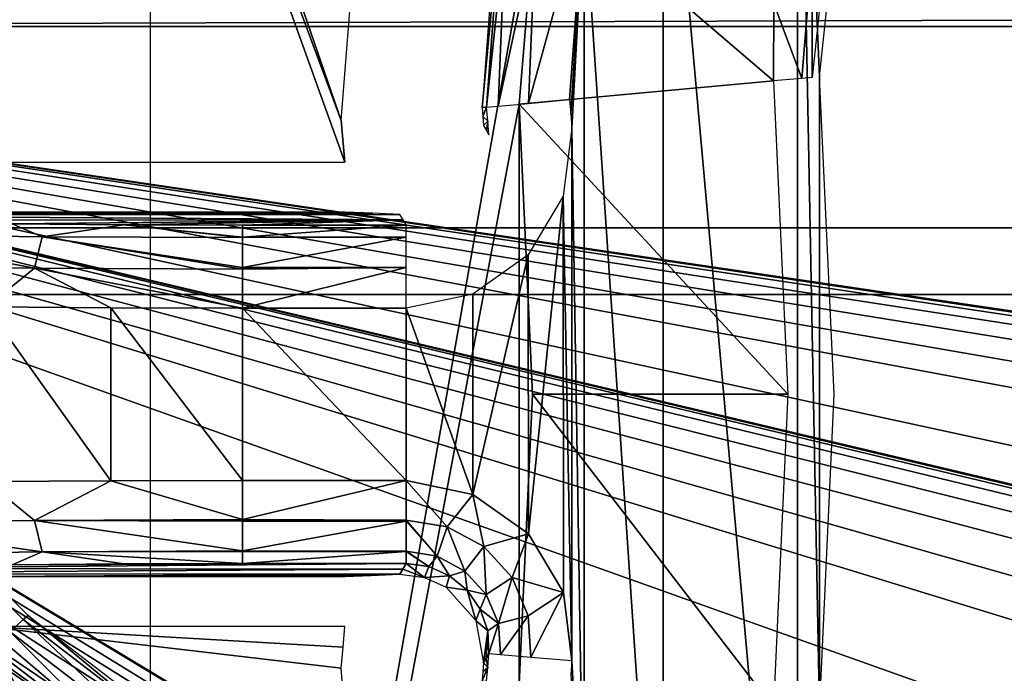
# Model space of a CAD drawing. Header units: millimetres. Extents: x -75 to 75, y -5 to 37.
# Tile 124 of 184: x 16.01 to 21.92, y 8.32 to 12.25. Entities that reach past the tile are written whole.
import ezdxf

# ---------------------------------------------------------------- set-up
doc = ezdxf.new("R2010")
doc.units = ezdxf.units.MM
doc.header["$LTSCALE"] = 81.481481
for name, color, linetype in [('137', 7, 'CONTINUOUS'), ('14', 7, 'CONTINUOUS'), ('147', 7, 'CONTINUOUS'), ('159', 7, 'CONTINUOUS'), ('16', 7, 'CONTINUOUS'), ('200', 7, 'CONTINUOUS'), ('299', 7, 'CONTINUOUS'), ('300', 7, 'CONTINUOUS'), ('317', 7, 'CONTINUOUS'), ('368', 7, 'CONTINUOUS'), ('369', 7, 'CONTINUOUS'), ('386', 7, 'CONTINUOUS'), ('403', 7, 'CONTINUOUS'), ('404', 7, 'CONTINUOUS'), ('409', 7, 'CONTINUOUS'), ('412', 7, 'CONTINUOUS'), ('413', 7, 'CONTINUOUS'), ('530', 7, 'CONTINUOUS'), ('531', 7, 'CONTINUOUS'), ('532', 7, 'CONTINUOUS'), ('535', 7, 'CONTINUOUS'), ('545', 7, 'CONTINUOUS'), ('546', 7, 'CONTINUOUS'), ('547', 7, 'CONTINUOUS'), ('550', 7, 'CONTINUOUS'), ('551', 7, 'CONTINUOUS'), ('552', 7, 'CONTINUOUS'), ('595', 7, 'CONTINUOUS'), ('596', 7, 'CONTINUOUS'), ('597', 7, 'CONTINUOUS'), ('6', 7, 'CONTINUOUS'), ('600', 7, 'CONTINUOUS'), ('601', 7, 'CONTINUOUS'), ('602', 7, 'CONTINUOUS'), ('8', 7, 'CONTINUOUS')]:
    doc.layers.add(name, color=color, linetype=linetype)

msp = doc.modelspace()

# ---------------------------------------------------------------- linework, layer by layer
at = {"layer": '137', "color": 251, "linetype": 'Continuous', "true_color": 0x464b4f}
for points in [[(16.0584, 8.6716, 93.9083), (13.4016, 11.3284, 94.0011), (16.0584, 8.6716, 94.8917), (16.0584, 8.6716, 93.9083)], [(16.0584, 8.6716, 94.8917), (13.4016, 11.3284, 94.0011), (13.4016, 11.3284, 94.7989), (16.0584, 8.6716, 94.8917)]]:
    msp.add_3dface(points, dxfattribs=at)
at = {"layer": '14', "color": 251, "linetype": 'Continuous', "true_color": 0x565d62}
for points in [[(-58.6077, 7.0323, 96.607), (-58.9411, 32.5, 96.9404), (58.9411, 32.5, 96.9404), (-58.6077, 7.0323, 96.607)], [(-58.5539, 7.0314, 96.607), (-58.6077, 7.0323, 96.607), (58.9411, 32.5, 96.9404), (-58.5539, 7.0314, 96.607)], [(-58.5, 7.0311, 96.607), (-58.5539, 7.0314, 96.607), (58.9411, 32.5, 96.9404), (-58.5, 7.0311, 96.607)], [(58.5, 7.0311, 96.607), (-58.5, 7.0311, 96.607), (58.9411, 32.5, 96.9404), (58.5, 7.0311, 96.607)]]:
    msp.add_3dface(points, dxfattribs=at)
at = {"layer": '147', "color": 251, "linetype": 'Continuous', "true_color": 0x464b4f}
msp.add_3dface([(15.8463, 8.4699, 93.6085), (16.7367, 7.7866, 93.5846), (10.3562, 2.7895, 93.4101), (15.8463, 8.4699, 93.6085)], dxfattribs=at)
at = {"layer": '159', "color": 251, "linetype": 'Continuous', "true_color": 0x464b4f}
for points in [[(10.3562, 12.2105, 95.0609), (10.3562, 7.3605, 95.2303), (16.747, 7.7807, 95.2156), (10.3562, 12.2105, 95.0609)], [(10.5731, 12.2105, 95.0609), (10.3562, 12.2105, 95.0609), (16.747, 7.7807, 95.2156), (10.5731, 12.2105, 95.0609)], [(15.8463, 8.4699, 95.1915), (10.5731, 12.2105, 95.0609), (16.747, 7.7807, 95.2156), (15.8463, 8.4699, 95.1915)]]:
    msp.add_3dface(points, dxfattribs=at)
at = {"layer": '16', "color": 251, "linetype": 'Continuous', "true_color": 0x565d62}
for points in [[(58.6077, 7.0323, -96.607), (58.9411, 32.5, -96.9404), (-58.9411, 32.5, -96.9404), (58.6077, 7.0323, -96.607)], [(58.5539, 7.0314, -96.607), (58.6077, 7.0323, -96.607), (-58.9411, 32.5, -96.9404), (58.5539, 7.0314, -96.607)], [(58.5, 7.0311, -96.607), (58.5539, 7.0314, -96.607), (-58.9411, 32.5, -96.9404), (58.5, 7.0311, -96.607)], [(-58.5, 7.0311, -96.607), (58.5, 7.0311, -96.607), (-58.9411, 32.5, -96.9404), (-58.5, 7.0311, -96.607)]]:
    msp.add_3dface(points, dxfattribs=at)
at = {"layer": '200', "color": 251, "linetype": 'Continuous', "true_color": 0x464b4f}
for points in [[(53.8924, 4.6662, -93.4756), (54.104, 5.1245, -93.4916), (10.3562, 12.2105, -93.7391), (53.8924, 4.6662, -93.4756)], [(53.8033, 4.0893, -93.4555), (53.8924, 4.6662, -93.4756), (10.3562, 12.2105, -93.7391), (53.8033, 4.0893, -93.4555)], [(53.7806, 2.7895, -93.4101), (53.8033, 4.0893, -93.4555), (10.3562, 12.2105, -93.7391), (53.7806, 2.7895, -93.4101)], [(37.104, 5.1245, -93.4916), (37.3735, 5.4232, -93.5021), (10.3562, 12.2105, -93.7391), (37.104, 5.1245, -93.4916)], [(37.3735, 5.4232, -93.5021), (37.6527, 5.5791, -93.5075), (10.3562, 12.2105, -93.7391), (37.3735, 5.4232, -93.5021)], [(37.6527, 5.5791, -93.5075), (37.9162, 5.6242, -93.5091), (10.3562, 12.2105, -93.7391), (37.6527, 5.5791, -93.5075)], [(37.9162, 5.6242, -93.5091), (38.0838, 5.6242, -93.5091), (10.3562, 12.2105, -93.7391), (37.9162, 5.6242, -93.5091)], [(38.0838, 5.6242, -93.5091), (38.3557, 5.5761, -93.5074), (10.3562, 12.2105, -93.7391), (38.0838, 5.6242, -93.5091)], [(38.3557, 5.5761, -93.5074), (53.7806, 2.7895, -93.4101), (10.3562, 12.2105, -93.7391), (38.3557, 5.5761, -93.5074)], [(20.3735, 5.4232, -93.5021), (20.6527, 5.5791, -93.5075), (10.3562, 12.2105, -93.7391), (20.3735, 5.4232, -93.5021)], [(20.104, 5.1245, -93.4916), (20.3735, 5.4232, -93.5021), (10.3562, 12.2105, -93.7391), (20.104, 5.1245, -93.4916)], [(20.6527, 5.5791, -93.5075), (20.9162, 5.6242, -93.5091), (10.3562, 12.2105, -93.7391), (20.6527, 5.5791, -93.5075)], [(20.9162, 5.6242, -93.5091), (21.0838, 5.6242, -93.5091), (10.3562, 12.2105, -93.7391), (20.9162, 5.6242, -93.5091)], [(21.0838, 5.6242, -93.5091), (21.3557, 5.5761, -93.5074), (10.3562, 12.2105, -93.7391), (21.0838, 5.6242, -93.5091)], [(21.3557, 5.5761, -93.5074), (21.6319, 5.4188, -93.5019), (10.3562, 12.2105, -93.7391), (21.3557, 5.5761, -93.5074)], [(21.6319, 5.4188, -93.5019), (36.7806, 2.7895, -93.4101), (10.3562, 12.2105, -93.7391), (21.6319, 5.4188, -93.5019)], [(36.7806, 2.7895, -93.4101), (36.8033, 4.0893, -93.4555), (10.3562, 12.2105, -93.7391), (36.7806, 2.7895, -93.4101)], [(36.8033, 4.0893, -93.4555), (36.8924, 4.6662, -93.4756), (10.3562, 12.2105, -93.7391), (36.8033, 4.0893, -93.4555)], [(36.8924, 4.6662, -93.4756), (37.104, 5.1245, -93.4916), (10.3562, 12.2105, -93.7391), (36.8924, 4.6662, -93.4756)], [(19.8924, 4.6662, -93.4756), (20.104, 5.1245, -93.4916), (10.3562, 12.2105, -93.7391), (19.8924, 4.6662, -93.4756)], [(19.8033, 4.0893, -93.4555), (19.8924, 4.6662, -93.4756), (10.3562, 12.2105, -93.7391), (19.8033, 4.0893, -93.4555)], [(19.7806, 2.7895, -93.4101), (19.8033, 4.0893, -93.4555), (10.3562, 12.2105, -93.7391), (19.7806, 2.7895, -93.4101)], [(10.3562, 7.4943, -93.5744), (19.7806, 2.7895, -93.4101), (10.3562, 12.2105, -93.7391), (10.3562, 7.4943, -93.5744)], [(54.104, 5.1245, -93.4916), (54.3735, 5.4232, -93.5021), (10.3562, 12.2105, -93.7391), (54.104, 5.1245, -93.4916)], [(54.3735, 5.4232, -93.5021), (54.6527, 5.5791, -93.5075), (10.3562, 12.2105, -93.7391), (54.3735, 5.4232, -93.5021)], [(54.6527, 5.5791, -93.5075), (54.9162, 5.6242, -93.5091), (10.3562, 12.2105, -93.7391), (54.6527, 5.5791, -93.5075)], [(10.3562, 12.2105, -93.7391), (55.0838, 5.6242, -93.5091), (55.2537, 12.2105, -93.7391), (10.3562, 12.2105, -93.7391)], [(54.9162, 5.6242, -93.5091), (55.0838, 5.6242, -93.5091), (10.3562, 12.2105, -93.7391), (54.9162, 5.6242, -93.5091)]]:
    msp.add_3dface(points, dxfattribs=at)
at = {"layer": '299', "color": 251, "linetype": 'Continuous', "true_color": 0x464b4f}
for points in [[(16.0283, 8.6466, 93.7605), (16.8105, 7.9128, 93.6277), (15.9509, 8.573, 93.6511), (16.0283, 8.6466, 93.7605)], [(16.0584, 8.6716, 93.9083), (16.8652, 8.0037, 93.7371), (16.0283, 8.6466, 93.7605), (16.0584, 8.6716, 93.9083)], [(16.8652, 8.0037, 93.7371), (16.8105, 7.9128, 93.6277), (16.0283, 8.6466, 93.7605), (16.8652, 8.0037, 93.7371)], [(16.8652, 8.0037, 93.7371), (16.0584, 8.6716, 93.9083), (16.8867, 8.036, 93.8844), (16.8652, 8.0037, 93.7371)], [(16.7367, 7.7866, 93.5846), (15.8463, 8.4699, 93.6085), (15.9509, 8.573, 93.6511), (16.7367, 7.7866, 93.5846)], [(16.8105, 7.9128, 93.6277), (16.7367, 7.7866, 93.5846), (15.9509, 8.573, 93.6511), (16.8105, 7.9128, 93.6277)]]:
    msp.add_3dface(points, dxfattribs=at)
at = {"layer": '300', "color": 251, "linetype": 'Continuous', "true_color": 0x464b4f}
for points in [[(13.4016, 11.3284, 94.0011), (16.0283, 8.6466, 93.7605), (13.3714, 11.3035, 93.8533), (13.4016, 11.3284, 94.0011)], [(16.0283, 8.6466, 93.7605), (15.9509, 8.573, 93.6511), (13.3714, 11.3035, 93.8533), (16.0283, 8.6466, 93.7605)], [(13.4016, 11.3284, 94.0011), (16.0584, 8.6716, 93.9083), (16.0283, 8.6466, 93.7605), (13.4016, 11.3284, 94.0011)]]:
    msp.add_3dface(points, dxfattribs=at)
at = {"layer": '317', "color": 251, "linetype": 'Continuous', "true_color": 0x464b4f}
for points in [[(10.3562, 12.2105, -93.7391), (55.2537, 12.2105, -93.7391), (55.2537, 12.356, -93.7827), (10.3562, 12.2105, -93.7391)], [(10.3562, 12.3559, -93.7826), (10.3562, 12.2105, -93.7391), (55.2537, 12.356, -93.7827), (10.3562, 12.3559, -93.7826)]]:
    msp.add_3dface(points, dxfattribs=at)
at = {"layer": '368', "color": 251, "linetype": 'Continuous', "true_color": 0x464b4f}
for points in [[(19.8732, 14.0594, 165.5), (20.6794, 5.0581, 165.5), (20.6794, 14.9419, 165.5), (19.8732, 14.0594, 165.5)], [(20.8127, 11.9083, 165.5), (20.8985, 12.7231, 165.5), (20.6794, 14.9419, 165.5), (20.8127, 11.9083, 165.5)], [(20.8127, 8.0917, 165.5), (20.8127, 11.9083, 165.5), (20.6794, 14.9419, 165.5), (20.8127, 8.0917, 165.5)], [(20.6794, 5.0581, 165.5), (20.8127, 8.0917, 165.5), (20.6794, 14.9419, 165.5), (20.6794, 5.0581, 165.5)], [(19.3994, 12.9621, 165.5), (19.8732, 5.9406, 165.5), (19.8732, 14.0594, 165.5), (19.3994, 12.9621, 165.5)], [(19.8732, 5.9406, 165.5), (20.6794, 5.0581, 165.5), (19.8732, 14.0594, 165.5), (19.8732, 5.9406, 165.5)], [(19.31, 11.7705, 165.5), (19.3177, 11.6851, 165.5), (19.3994, 12.9621, 165.5), (19.31, 11.7705, 165.5)], [(19.3177, 11.6851, 165.5), (19.325, 11.5996, 165.5), (19.3994, 12.9621, 165.5), (19.3177, 11.6851, 165.5)], [(19.325, 11.5996, 165.5), (19.3994, 7.0379, 165.5), (19.3994, 12.9621, 165.5), (19.325, 11.5996, 165.5)], [(19.3994, 7.0379, 165.5), (19.8732, 5.9406, 165.5), (19.3994, 12.9621, 165.5), (19.3994, 7.0379, 165.5)], [(20.9, 10, 165.5), (20.8127, 11.9083, 165.5), (20.8127, 8.0917, 165.5), (20.9, 10, 165.5)], [(19.2735, 11.1902, 165.5), (19.325, 8.4004, 165.5), (19.325, 11.5996, 165.5), (19.2735, 11.1902, 165.5)], [(19.325, 8.4004, 165.5), (19.3994, 7.0379, 165.5), (19.325, 11.5996, 165.5), (19.325, 8.4004, 165.5)], [(19.0632, 10.8387, 165.5), (19.0637, 9.1608, 165.5), (19.2735, 11.1902, 165.5), (19.0632, 10.8387, 165.5)], [(19.0637, 9.1608, 165.5), (19.2739, 8.8087, 165.5), (19.2735, 11.1902, 165.5), (19.0637, 9.1608, 165.5)], [(19.2739, 8.8087, 165.5), (19.325, 8.4004, 165.5), (19.2735, 11.1902, 165.5), (19.2739, 8.8087, 165.5)], [(18.73, 10.6012, 165.5), (18.7302, 9.3987, 165.5), (19.0632, 10.8387, 165.5), (18.73, 10.6012, 165.5)], [(18.7302, 9.3987, 165.5), (19.0637, 9.1608, 165.5), (19.0632, 10.8387, 165.5), (18.7302, 9.3987, 165.5)], [(18.3289, 10.5172, 165.5), (18.7302, 9.3987, 165.5), (18.73, 10.6012, 165.5), (18.3289, 10.5172, 165.5)], [(17.3458, 10.5172, 165.5), (18.3289, 9.4828, 165.5), (18.3289, 10.5172, 165.5), (17.3458, 10.5172, 165.5)], [(17.3458, 9.4828, 165.5), (18.3289, 9.4828, 165.5), (17.3458, 10.5172, 165.5), (17.3458, 9.4828, 165.5)], [(18.3289, 9.4828, 165.5), (18.7302, 9.3987, 165.5), (18.3289, 10.5172, 165.5), (18.3289, 9.4828, 165.5)], [(19.3177, 8.3149, 165.5), (19.3994, 7.0379, 165.5), (19.325, 8.4004, 165.5), (19.3177, 8.3149, 165.5)]]:
    msp.add_3dface(points, dxfattribs=at)
at = {"layer": '369', "color": 251, "linetype": 'Continuous', "true_color": 0x464b4f}
for points in [[(16.793, 20.0814, 160.5), (19.1206, 13.0969, 160.5), (16.793, -0.0814, 160.5), (16.793, 20.0814, 160.5)], [(19.1206, 13.0969, 160.5), (19.0078, 11.7428, 160.5), (16.793, -0.0814, 160.5), (19.1206, 13.0969, 160.5)], [(19.0078, 11.7428, 160.5), (19.0078, 8.2572, 160.5), (16.793, -0.0814, 160.5), (19.0078, 11.7428, 160.5)], [(19.0875, 10, 160.5), (19.0078, 8.2572, 160.5), (19.0078, 11.7428, 160.5), (19.0875, 10, 160.5)]]:
    msp.add_3dface(points, dxfattribs=at)
at = {"layer": '386', "color": 251, "linetype": 'Continuous', "true_color": 0x464b4f}
for points in [[(17.9398, 11.6449, 162.5), (18.0711, 13.3221, 162.5), (15.5899, 18.4587, 162.5), (17.9398, 11.6449, 162.5)], [(15.8017, 17.3902, 162.5), (17.9398, 11.6449, 162.5), (15.5899, 18.4587, 162.5), (15.8017, 17.3902, 162.5)], [(17.961, 11.3945, 162.5), (17.9398, 11.6449, 162.5), (15.8017, 17.3902, 162.5), (17.961, 11.3945, 162.5)], [(15.8017, 11.3945, 162.5), (17.961, 11.3945, 162.5), (15.8017, 17.3902, 162.5), (15.8017, 11.3945, 162.5)], [(17.9509, 11.5191, 162.5), (17.9398, 11.6449, 162.5), (17.961, 11.3945, 162.5), (17.9509, 11.5191, 162.5)], [(15.8017, 8.6055, 162.5), (15.8017, 2.6098, 162.5), (21.4039, -2.456, 162.5), (15.8017, 8.6055, 162.5)], [(17.961, 8.6055, 162.5), (15.8017, 8.6055, 162.5), (17.9509, 8.4808, 162.5), (17.961, 8.6055, 162.5)], [(17.9509, 8.4808, 162.5), (15.8017, 8.6055, 162.5), (17.9398, 8.3551, 162.5), (17.9509, 8.4808, 162.5)], [(17.9398, 8.3551, 162.5), (15.8017, 8.6055, 162.5), (18.0711, 6.6779, 162.5), (17.9398, 8.3551, 162.5)], [(18.0711, 6.6779, 162.5), (15.8017, 8.6055, 162.5), (21.4039, -2.456, 162.5), (18.0711, 6.6779, 162.5)]]:
    msp.add_3dface(points, dxfattribs=at)
at = {"layer": '403', "color": 251, "linetype": 'Continuous', "true_color": 0x464b4f}
for points in [[(20.6218, 10, 162.3284), (19.0078, 11.7428, 160.5), (20.5356, 11.8829, 162.3284), (20.6218, 10, 162.3284)], [(19.0875, 10, 160.5), (19.0078, 11.7428, 160.5), (20.6218, 10, 162.3284), (19.0875, 10, 160.5)], [(19.0078, 8.2572, 160.5), (19.0875, 10, 160.5), (20.5356, 8.1171, 162.3284), (19.0078, 8.2572, 160.5)], [(20.5356, 8.1171, 162.3284), (19.0875, 10, 160.5), (20.6218, 10, 162.3284), (20.5356, 8.1171, 162.3284)]]:
    msp.add_3dface(points, dxfattribs=at)
at = {"layer": '404', "color": 251, "linetype": 'Continuous', "true_color": 0x464b4f}
for points in [[(19.0078, 11.7428, 160.5), (19.1206, 13.0969, 160.5), (20.5356, 11.8829, 162.3284), (19.0078, 11.7428, 160.5)], [(20.5356, 11.8829, 162.3284), (19.1206, 13.0969, 160.5), (20.5388, 12.3491, 162.3284), (20.5356, 11.8829, 162.3284)]]:
    msp.add_3dface(points, dxfattribs=at)
at = {"layer": '409', "color": 251, "linetype": 'Continuous', "true_color": 0x464b4f}
for points in [[(20.8561, 12.7363, 162.9537), (20.7684, 11.9042, 162.9537), (20.7692, 12.6625, 162.621), (20.8561, 12.7363, 162.9537)], [(20.5388, 12.3491, 162.3284), (20.7692, 12.6625, 162.621), (20.7055, 11.8984, 162.621), (20.5388, 12.3491, 162.3284)], [(20.7692, 12.6625, 162.621), (20.7684, 11.9042, 162.9537), (20.7055, 11.8984, 162.621), (20.7692, 12.6625, 162.621)], [(20.5356, 11.8829, 162.3284), (20.5388, 12.3491, 162.3284), (20.7055, 11.8984, 162.621), (20.5356, 11.8829, 162.3284)]]:
    msp.add_3dface(points, dxfattribs=at)
at = {"layer": '412', "color": 251, "linetype": 'Continuous', "true_color": 0x464b4f}
for points in [[(18.7851, 11.7224, 163.4489), (18.79, 11.6684, 163.4489), (18.8122, 11.7248, 165.0087), (18.7851, 11.7224, 163.4489)], [(18.8122, 11.7248, 165.0087), (18.79, 11.6684, 163.4489), (18.8197, 11.6416, 165.0087), (18.8122, 11.7248, 165.0087)], [(18.79, 11.6684, 163.4489), (18.7947, 11.6144, 163.4489), (18.8197, 11.6416, 165.0087), (18.79, 11.6684, 163.4489)], [(18.7947, 11.6144, 163.4489), (18.8113, 11.5855, 164.2548), (18.8197, 11.6416, 165.0087), (18.7947, 11.6144, 163.4489)], [(18.8113, 11.5855, 164.2548), (18.8267, 11.5584, 165.0087), (18.8197, 11.6416, 165.0087), (18.8113, 11.5855, 164.2548)], [(18.7947, 8.3856, 163.4489), (18.8197, 8.3584, 165.0087), (18.8102, 8.4127, 164.2034), (18.7947, 8.3856, 163.4489)], [(18.8267, 8.4416, 165.0087), (18.8102, 8.4127, 164.2034), (18.8197, 8.3584, 165.0087), (18.8267, 8.4416, 165.0087)], [(18.7851, 8.2776, 163.4489), (18.8197, 8.3584, 165.0087), (18.79, 8.3316, 163.4489), (18.7851, 8.2776, 163.4489)], [(18.7851, 8.2776, 163.4489), (18.8122, 8.2752, 165.0087), (18.8197, 8.3584, 165.0087), (18.7851, 8.2776, 163.4489)], [(18.79, 8.3316, 163.4489), (18.8197, 8.3584, 165.0087), (18.7947, 8.3856, 163.4489), (18.79, 8.3316, 163.4489)]]:
    msp.add_3dface(points, dxfattribs=at)
at = {"layer": '413', "color": 251, "linetype": 'Continuous', "true_color": 0x464b4f}
for points in [[(18.8881, 13.0902, 163.4489), (18.7851, 11.7224, 163.4489), (18.914, 13.0817, 165.0087), (18.8881, 13.0902, 163.4489)], [(18.7851, 11.7224, 163.4489), (18.8122, 11.7248, 165.0087), (18.914, 13.0817, 165.0087), (18.7851, 11.7224, 163.4489)]]:
    msp.add_3dface(points, dxfattribs=at)
at = {"layer": '530', "color": 251, "linetype": 'Continuous', "true_color": 0x464b4f}
for points in [[(14.7389, 8.9541, 164.1854), (13.7564, 8.9208, 163.2315), (18.3095, 8.95, 164.0684), (14.7389, 8.9541, 164.1854)], [(18.3095, 8.95, 164.0684), (13.7564, 8.9208, 163.2315), (18.2913, 8.919, 163.1808), (18.3095, 8.95, 164.0684)], [(15.9627, 8.9755, 164.7996), (14.7389, 8.9541, 164.1854), (18.3289, 8.9831, 165.0174), (15.9627, 8.9755, 164.7996)], [(18.3289, 8.9831, 165.0174), (14.7389, 8.9541, 164.1854), (18.3095, 8.95, 164.0684), (18.3289, 8.9831, 165.0174)], [(16.6338, 8.9812, 164.9608), (15.9627, 8.9755, 164.7996), (18.3289, 8.9831, 165.0174), (16.6338, 8.9812, 164.9608)], [(17.3458, 8.9831, 165.0174), (16.6338, 8.9812, 164.9608), (18.3289, 8.9831, 165.0174), (17.3458, 8.9831, 165.0174)], [(18.2913, 8.919, 163.1808), (13.7564, 8.9208, 163.2315), (15.8017, 8.9053, 162.7895), (18.2913, 8.919, 163.1808)], [(18.1193, 8.9119, 162.977), (18.2913, 8.919, 163.1808), (15.8017, 8.9053, 162.7895), (18.1193, 8.9119, 162.977)], [(17.961, 8.9053, 162.7895), (18.1193, 8.9119, 162.977), (15.8017, 8.9053, 162.7895), (17.961, 8.9053, 162.7895)]]:
    msp.add_3dface(points, dxfattribs=at)
at = {"layer": '531', "color": 251, "linetype": 'Continuous', "true_color": 0x464b4f}
for points in [[(17.961, 11.0947, 162.7895), (15.8017, 11.0947, 162.7895), (13.7565, 11.0792, 163.2316), (17.961, 11.0947, 162.7895)], [(18.1284, 11.0877, 162.9879), (17.961, 11.0947, 162.7895), (13.7565, 11.0792, 163.2316), (18.1284, 11.0877, 162.9879)], [(18.2913, 11.081, 163.1808), (18.1284, 11.0877, 162.9879), (13.7565, 11.0792, 163.2316), (18.2913, 11.081, 163.1808)], [(18.3108, 11.0478, 164.1323), (18.2913, 11.081, 163.1808), (13.7565, 11.0792, 163.2316), (18.3108, 11.0478, 164.1323)], [(14.7391, 11.0459, 164.1855), (18.3108, 11.0478, 164.1323), (13.7565, 11.0792, 163.2316), (14.7391, 11.0459, 164.1855)], [(15.963, 11.0245, 164.7997), (18.3108, 11.0478, 164.1323), (14.7391, 11.0459, 164.1855), (15.963, 11.0245, 164.7997)], [(16.6343, 11.0188, 164.9609), (18.3108, 11.0478, 164.1323), (15.963, 11.0245, 164.7997), (16.6343, 11.0188, 164.9609)], [(17.3458, 11.0169, 165.0174), (18.3108, 11.0478, 164.1323), (16.6343, 11.0188, 164.9609), (17.3458, 11.0169, 165.0174)], [(18.3289, 11.0169, 165.0174), (18.3108, 11.0478, 164.1323), (17.3458, 11.0169, 165.0174), (18.3289, 11.0169, 165.0174)]]:
    msp.add_3dface(points, dxfattribs=at)
at = {"layer": '532', "color": 251, "linetype": 'Continuous', "true_color": 0x464b4f}
for points in [[(18.3095, 8.95, 164.0684), (18.2913, 8.919, 163.1808), (18.4391, 8.8996, 163.2513), (18.3095, 8.95, 164.0684)], [(18.3289, 8.9831, 165.0174), (18.3095, 8.95, 164.0684), (18.4391, 8.8996, 163.2513), (18.3289, 8.9831, 165.0174)], [(18.4647, 8.9644, 165.0196), (18.3289, 8.9831, 165.0174), (18.4391, 8.8996, 163.2513), (18.4647, 8.9644, 165.0196)], [(18.5905, 8.9093, 165.0202), (18.4647, 8.9644, 165.0196), (18.4391, 8.8996, 163.2513), (18.5905, 8.9093, 165.0202)], [(18.5701, 8.8406, 163.3162), (18.5905, 8.9093, 165.0202), (18.4391, 8.8996, 163.2513), (18.5701, 8.8406, 163.3162)], [(18.6963, 8.8222, 165.0193), (18.5905, 8.9093, 165.0202), (18.5701, 8.8406, 163.3162), (18.6963, 8.8222, 165.0193)], [(18.7481, 8.6401, 163.4116), (18.6963, 8.8222, 165.0193), (18.5701, 8.8406, 163.3162), (18.7481, 8.6401, 163.4116)], [(18.7745, 8.7095, 165.017), (18.6963, 8.8222, 165.0193), (18.7481, 8.6401, 163.4116), (18.7745, 8.7095, 165.017)], [(18.8192, 8.5794, 165.0134), (18.7745, 8.7095, 165.017), (18.7481, 8.6401, 163.4116), (18.8192, 8.5794, 165.0134)], [(18.7947, 8.3856, 163.4489), (18.8192, 8.5794, 165.0134), (18.7481, 8.6401, 163.4116), (18.7947, 8.3856, 163.4489)], [(18.7947, 8.3856, 163.4489), (18.8102, 8.4127, 164.2034), (18.8192, 8.5794, 165.0134), (18.7947, 8.3856, 163.4489)], [(18.8102, 8.4127, 164.2034), (18.8267, 8.4416, 165.0087), (18.8192, 8.5794, 165.0134), (18.8102, 8.4127, 164.2034)]]:
    msp.add_3dface(points, dxfattribs=at)
at = {"layer": '535', "color": 251, "linetype": 'Continuous', "true_color": 0x464b4f}
for points in [[(16.5547, 9.4809, 165.437), (15.8094, 10.5248, 165.2581), (15.809, 9.4752, 165.2579), (16.5547, 9.4809, 165.437)], [(16.5552, 10.5191, 165.4371), (15.8094, 10.5248, 165.2581), (16.5547, 9.4809, 165.437), (16.5552, 10.5191, 165.4371)], [(17.3458, 9.4828, 165.5), (16.5552, 10.5191, 165.4371), (16.5547, 9.4809, 165.437), (17.3458, 9.4828, 165.5)], [(17.3458, 9.4828, 165.5), (17.3458, 10.5172, 165.5), (16.5552, 10.5191, 165.4371), (17.3458, 9.4828, 165.5)]]:
    msp.add_3dface(points, dxfattribs=at)
at = {"layer": '545', "color": 251, "linetype": 'Continuous', "true_color": 0x464b4f}
for points in [[(18.7302, 9.3987, 165.5), (18.3289, 9.4828, 165.5), (18.5763, 9.2038, 165.4398), (18.7302, 9.3987, 165.5)], [(18.5763, 9.2038, 165.4398), (18.3289, 9.4828, 165.5), (18.3289, 9.243, 165.4387), (18.5763, 9.2038, 165.4398)], [(18.7969, 9.0845, 165.4399), (18.7302, 9.3987, 165.5), (18.5763, 9.2038, 165.4398), (18.7969, 9.0845, 165.4399)], [(19.0637, 9.1608, 165.5), (18.7302, 9.3987, 165.5), (18.7969, 9.0845, 165.4399), (19.0637, 9.1608, 165.5)], [(18.5763, 9.2038, 165.4398), (18.3289, 9.243, 165.4387), (18.5156, 9.0272, 165.2643), (18.5763, 9.2038, 165.4398)], [(18.5156, 9.0272, 165.2643), (18.3289, 9.243, 165.4387), (18.3289, 9.2379, 165.4359), (18.5156, 9.0272, 165.2643)], [(18.3289, 9.0572, 165.2623), (18.5156, 9.0272, 165.2643), (18.3289, 9.2379, 165.4359), (18.3289, 9.0572, 165.2623)], [(18.6822, 8.9372, 165.2645), (18.5763, 9.2038, 165.4398), (18.5156, 9.0272, 165.2643), (18.6822, 8.9372, 165.2645)], [(18.7969, 9.0845, 165.4399), (18.5763, 9.2038, 165.4398), (18.6822, 8.9372, 165.2645), (18.7969, 9.0845, 165.4399)], [(18.9653, 8.8989, 165.439), (19.0637, 9.1608, 165.5), (18.7969, 9.0845, 165.4399), (18.9653, 8.8989, 165.439)], [(19.2739, 8.8087, 165.5), (19.0637, 9.1608, 165.5), (18.9653, 8.8989, 165.439), (19.2739, 8.8087, 165.5)], [(18.4647, 8.9644, 165.0196), (18.3289, 9.0572, 165.2623), (18.3289, 9.0558, 165.26), (18.4647, 8.9644, 165.0196)], [(18.4647, 8.9644, 165.0196), (18.5156, 9.0272, 165.2643), (18.3289, 9.0572, 165.2623), (18.4647, 8.9644, 165.0196)], [(18.3289, 8.9831, 165.0174), (18.4647, 8.9644, 165.0196), (18.3289, 9.0558, 165.26), (18.3289, 8.9831, 165.0174)], [(18.8095, 8.7972, 165.2628), (18.7969, 9.0845, 165.4399), (18.6822, 8.9372, 165.2645), (18.8095, 8.7972, 165.2628)], [(18.9653, 8.8989, 165.439), (18.7969, 9.0845, 165.4399), (18.8095, 8.7972, 165.2628), (18.9653, 8.8989, 165.439)], [(18.4647, 8.9644, 165.0196), (18.5905, 8.9093, 165.0202), (18.5156, 9.0272, 165.2643), (18.4647, 8.9644, 165.0196)], [(18.5905, 8.9093, 165.0202), (18.6822, 8.9372, 165.2645), (18.5156, 9.0272, 165.2643), (18.5905, 8.9093, 165.0202)], [(18.5905, 8.9093, 165.0202), (18.6963, 8.8222, 165.0193), (18.6822, 8.9372, 165.2645), (18.5905, 8.9093, 165.0202)], [(18.6963, 8.8222, 165.0193), (18.8095, 8.7972, 165.2628), (18.6822, 8.9372, 165.2645), (18.6963, 8.8222, 165.0193)], [(18.8835, 8.6235, 165.2595), (18.9653, 8.8989, 165.439), (18.8095, 8.7972, 165.2628), (18.8835, 8.6235, 165.2595)], [(19.0625, 8.6688, 165.4371), (18.9653, 8.8989, 165.439), (18.8835, 8.6235, 165.2595), (19.0625, 8.6688, 165.4371)], [(19.0625, 8.6688, 165.4371), (19.2739, 8.8087, 165.5), (18.9653, 8.8989, 165.439), (19.0625, 8.6688, 165.4371)], [(18.6963, 8.8222, 165.0193), (18.7745, 8.7095, 165.017), (18.8095, 8.7972, 165.2628), (18.6963, 8.8222, 165.0193)], [(18.7745, 8.7095, 165.017), (18.8835, 8.6235, 165.2595), (18.8095, 8.7972, 165.2628), (18.7745, 8.7095, 165.017)], [(19.0783, 8.4208, 165.4345), (19.2739, 8.8087, 165.5), (19.0625, 8.6688, 165.4371), (19.0783, 8.4208, 165.4345)], [(19.325, 8.4004, 165.5), (19.2739, 8.8087, 165.5), (19.0783, 8.4208, 165.4345), (19.325, 8.4004, 165.5)], [(18.7745, 8.7095, 165.017), (18.8192, 8.5794, 165.0134), (18.8835, 8.6235, 165.2595), (18.7745, 8.7095, 165.017)], [(18.8962, 8.4359, 165.2548), (19.0625, 8.6688, 165.4371), (18.8835, 8.6235, 165.2595), (18.8962, 8.4359, 165.2548)], [(19.0783, 8.4208, 165.4345), (19.0625, 8.6688, 165.4371), (18.8962, 8.4359, 165.2548), (19.0783, 8.4208, 165.4345)], [(18.8192, 8.5794, 165.0134), (18.8267, 8.4416, 165.0087), (18.8835, 8.6235, 165.2595), (18.8192, 8.5794, 165.0134)], [(18.8267, 8.4416, 165.0087), (18.8962, 8.4359, 165.2548), (18.8835, 8.6235, 165.2595), (18.8267, 8.4416, 165.0087)]]:
    msp.add_3dface(points, dxfattribs=at)
at = {"layer": '546', "color": 251, "linetype": 'Continuous', "true_color": 0x464b4f}
for points in [[(18.3289, 9.243, 165.4387), (18.3289, 9.4828, 165.5), (17.3458, 9.2478, 165.4413), (18.3289, 9.243, 165.4387)], [(18.3289, 9.4828, 165.5), (17.3458, 9.4828, 165.5), (17.3458, 9.2478, 165.4413), (18.3289, 9.4828, 165.5)], [(17.3458, 9.2379, 165.4359), (18.3289, 9.243, 165.4387), (17.3458, 9.2478, 165.4413), (17.3458, 9.2379, 165.4359)], [(18.3289, 9.2379, 165.4359), (18.3289, 9.243, 165.4387), (17.3458, 9.2379, 165.4359), (18.3289, 9.2379, 165.4359)], [(17.3458, 9.0586, 165.2646), (18.3289, 9.2379, 165.4359), (17.3458, 9.2379, 165.4359), (17.3458, 9.0586, 165.2646)], [(18.3289, 9.0572, 165.2623), (18.3289, 9.2379, 165.4359), (17.3458, 9.0586, 165.2646), (18.3289, 9.0572, 165.2623)], [(17.3458, 9.0558, 165.26), (18.3289, 9.0572, 165.2623), (17.3458, 9.0586, 165.2646), (17.3458, 9.0558, 165.26)], [(18.3289, 9.0558, 165.26), (18.3289, 9.0572, 165.2623), (17.3458, 9.0558, 165.26), (18.3289, 9.0558, 165.26)], [(17.3458, 8.9831, 165.0174), (18.3289, 9.0558, 165.26), (17.3458, 9.0558, 165.26), (17.3458, 8.9831, 165.0174)], [(17.3458, 8.9831, 165.0174), (18.3289, 8.9831, 165.0174), (18.3289, 9.0558, 165.26), (17.3458, 8.9831, 165.0174)]]:
    msp.add_3dface(points, dxfattribs=at)
at = {"layer": '547', "color": 251, "linetype": 'Continuous', "true_color": 0x464b4f}
for points in [[(16.0965, 9.2421, 165.2805), (15.809, 9.4752, 165.2579), (14.9287, 9.2257, 164.8085), (16.0965, 9.2421, 165.2805)], [(16.5547, 9.4809, 165.437), (15.809, 9.4752, 165.2579), (16.0965, 9.2421, 165.2805), (16.5547, 9.4809, 165.437)], [(17.3458, 9.2478, 165.4413), (16.5547, 9.4809, 165.437), (16.0965, 9.2421, 165.2805), (17.3458, 9.2478, 165.4413)], [(17.3458, 9.4828, 165.5), (16.5547, 9.4809, 165.437), (17.3458, 9.2478, 165.4413), (17.3458, 9.4828, 165.5)], [(16.0965, 9.2421, 165.2805), (14.9287, 9.2257, 164.8085), (16.1429, 9.0532, 165.1097), (16.0965, 9.2421, 165.2805)], [(17.3458, 9.2379, 165.4359), (17.3458, 9.2478, 165.4413), (16.0965, 9.2421, 165.2805), (17.3458, 9.2379, 165.4359)], [(17.3458, 9.0586, 165.2646), (16.0965, 9.2421, 165.2805), (16.1429, 9.0532, 165.1097), (17.3458, 9.0586, 165.2646)], [(17.3458, 9.0586, 165.2646), (17.3458, 9.2379, 165.4359), (16.0965, 9.2421, 165.2805), (17.3458, 9.0586, 165.2646)], [(16.1429, 9.0532, 165.1097), (14.9287, 9.2257, 164.8085), (15.0185, 9.0373, 164.6553), (16.1429, 9.0532, 165.1097)], [(15.9627, 8.9755, 164.7996), (16.1429, 9.0532, 165.1097), (15.0185, 9.0373, 164.6553), (15.9627, 8.9755, 164.7996)], [(15.9627, 8.9755, 164.7996), (16.6338, 8.9812, 164.9608), (16.1429, 9.0532, 165.1097), (15.9627, 8.9755, 164.7996)], [(17.3458, 9.0558, 165.26), (17.3458, 9.0586, 165.2646), (16.1429, 9.0532, 165.1097), (17.3458, 9.0558, 165.26)], [(17.3458, 8.9831, 165.0174), (17.3458, 9.0558, 165.26), (16.1429, 9.0532, 165.1097), (17.3458, 8.9831, 165.0174)], [(16.6338, 8.9812, 164.9608), (17.3458, 8.9831, 165.0174), (16.1429, 9.0532, 165.1097), (16.6338, 8.9812, 164.9608)]]:
    msp.add_3dface(points, dxfattribs=at)
at = {"layer": '550', "color": 251, "linetype": 'Continuous', "true_color": 0x464b4f}
for points in [[(16.1428, 10.9467, 165.1099), (15.963, 11.0245, 164.7997), (15.0184, 10.9626, 164.6555), (16.1428, 10.9467, 165.1099)], [(16.6343, 11.0188, 164.9609), (15.963, 11.0245, 164.7997), (16.1428, 10.9467, 165.1099), (16.6343, 11.0188, 164.9609)], [(17.3458, 10.9413, 165.2648), (16.6343, 11.0188, 164.9609), (16.1428, 10.9467, 165.1099), (17.3458, 10.9413, 165.2648)], [(17.3458, 10.9442, 165.26), (16.6343, 11.0188, 164.9609), (17.3458, 10.9413, 165.2648), (17.3458, 10.9442, 165.26)], [(17.3458, 11.0169, 165.0174), (16.6343, 11.0188, 164.9609), (17.3458, 10.9442, 165.26), (17.3458, 11.0169, 165.0174)], [(16.0964, 10.7576, 165.2806), (15.0184, 10.9626, 164.6555), (14.9286, 10.7741, 164.8086), (16.0964, 10.7576, 165.2806)], [(16.1428, 10.9467, 165.1099), (15.0184, 10.9626, 164.6555), (16.0964, 10.7576, 165.2806), (16.1428, 10.9467, 165.1099)], [(17.3458, 10.752, 165.4414), (16.1428, 10.9467, 165.1099), (16.0964, 10.7576, 165.2806), (17.3458, 10.752, 165.4414)], [(17.3458, 10.7621, 165.4359), (16.1428, 10.9467, 165.1099), (17.3458, 10.752, 165.4414), (17.3458, 10.7621, 165.4359)], [(17.3458, 10.9413, 165.2648), (16.1428, 10.9467, 165.1099), (17.3458, 10.7621, 165.4359), (17.3458, 10.9413, 165.2648)], [(15.8094, 10.5248, 165.2581), (16.0964, 10.7576, 165.2806), (14.9286, 10.7741, 164.8086), (15.8094, 10.5248, 165.2581)], [(15.8094, 10.5248, 165.2581), (16.5552, 10.5191, 165.4371), (16.0964, 10.7576, 165.2806), (15.8094, 10.5248, 165.2581)], [(16.5552, 10.5191, 165.4371), (17.3458, 10.5172, 165.5), (16.0964, 10.7576, 165.2806), (16.5552, 10.5191, 165.4371)], [(17.3458, 10.5172, 165.5), (17.3458, 10.752, 165.4414), (16.0964, 10.7576, 165.2806), (17.3458, 10.5172, 165.5)]]:
    msp.add_3dface(points, dxfattribs=at)
at = {"layer": '551', "color": 251, "linetype": 'Continuous', "true_color": 0x464b4f}
for points in [[(18.3289, 11.0169, 165.0174), (17.3458, 10.9442, 165.26), (18.3289, 10.9442, 165.26), (18.3289, 11.0169, 165.0174)], [(18.3289, 11.0169, 165.0174), (17.3458, 11.0169, 165.0174), (17.3458, 10.9442, 165.26), (18.3289, 11.0169, 165.0174)], [(18.3289, 10.9442, 165.26), (17.3458, 10.7621, 165.4359), (18.3289, 10.7621, 165.4359), (18.3289, 10.9442, 165.26)], [(17.3458, 10.9413, 165.2648), (17.3458, 10.7621, 165.4359), (18.3289, 10.9442, 165.26), (17.3458, 10.9413, 165.2648)], [(17.3458, 10.9442, 165.26), (17.3458, 10.9413, 165.2648), (18.3289, 10.9442, 165.26), (17.3458, 10.9442, 165.26)], [(17.3458, 10.7621, 165.4359), (17.3458, 10.752, 165.4414), (18.3289, 10.7621, 165.4359), (17.3458, 10.7621, 165.4359)], [(17.3458, 10.752, 165.4414), (17.3458, 10.5172, 165.5), (18.3289, 10.7621, 165.4359), (17.3458, 10.752, 165.4414)], [(17.3458, 10.5172, 165.5), (18.3289, 10.5172, 165.5), (18.3289, 10.7621, 165.4359), (17.3458, 10.5172, 165.5)]]:
    msp.add_3dface(points, dxfattribs=at)
at = {"layer": '552', "color": 251, "linetype": 'Continuous', "true_color": 0x464b4f}
for points in [[(18.914, 13.0817, 165.0087), (18.8122, 11.7248, 165.0087), (18.9263, 12.8021, 165.2548), (18.914, 13.0817, 165.0087)], [(19.31, 11.7705, 165.5), (19.3994, 12.9621, 165.5), (19.0636, 11.7479, 165.4345), (19.31, 11.7705, 165.5)], [(19.3994, 12.9621, 165.5), (19.1062, 12.7703, 165.4345), (19.0636, 11.7479, 165.4345), (19.3994, 12.9621, 165.5)], [(18.9263, 12.8021, 165.2548), (18.8122, 11.7248, 165.0087), (18.8816, 11.7312, 165.2548), (18.9263, 12.8021, 165.2548)], [(18.9263, 12.8021, 165.2548), (18.8816, 11.7312, 165.2548), (19.1062, 12.7703, 165.4345), (18.9263, 12.8021, 165.2548)], [(19.1062, 12.7703, 165.4345), (18.8816, 11.7312, 165.2548), (19.0636, 11.7479, 165.4345), (19.1062, 12.7703, 165.4345)]]:
    msp.add_3dface(points, dxfattribs=at)
at = {"layer": '595', "linetype": 'Continuous'}
for points in [[(38.5, 10.6, -14), (-38.5, 10.6, -14), (0, 10.6, -18.5), (38.5, 10.6, -14)], [(-38.5, 10.6, -46), (38.5, 10.6, -46), (0, 10.6, -41.5), (-38.5, 10.6, -46)], [(38.5, 10.6, -14), (0, 10.6, -18.5), (3.2399, 10.6, -18.9658), (38.5, 10.6, -14)], [(0, 10.6, -41.5), (38.5, 10.6, -46), (3.2399, 10.6, -41.0342), (0, 10.6, -41.5)], [(6.2174, 10.6, -20.3256), (38.5, 10.6, -14), (3.2399, 10.6, -18.9658), (6.2174, 10.6, -20.3256)], [(3.2399, 10.6, -41.0342), (38.5, 10.6, -46), (6.2174, 10.6, -39.6744), (3.2399, 10.6, -41.0342)], [(8.6911, 10.6, -22.4691), (38.5, 10.6, -46), (6.2174, 10.6, -20.3256), (8.6911, 10.6, -22.4691)], [(6.2174, 10.6, -39.6744), (38.5, 10.6, -46), (8.6911, 10.6, -37.5309), (6.2174, 10.6, -39.6744)], [(38.5, 10.6, -46), (38.5, 10.6, -14), (6.2174, 10.6, -20.3256), (38.5, 10.6, -46)], [(10.4608, 10.6, -25.2227), (38.5, 10.6, -46), (8.6911, 10.6, -22.4691), (10.4608, 10.6, -25.2227)], [(8.6911, 10.6, -37.5309), (38.5, 10.6, -46), (10.4608, 10.6, -34.7773), (8.6911, 10.6, -37.5309)], [(11.3829, 10.6, -28.3634), (38.5, 10.6, -46), (10.4608, 10.6, -25.2227), (11.3829, 10.6, -28.3634)], [(10.4608, 10.6, -34.7773), (38.5, 10.6, -46), (11.3829, 10.6, -31.6366), (10.4608, 10.6, -34.7773)], [(11.3829, 10.6, -31.6366), (38.5, 10.6, -46), (11.3829, 10.6, -28.3634), (11.3829, 10.6, -31.6366)]]:
    msp.add_3dface(points, dxfattribs=at)
at = {"layer": '596', "linetype": 'Continuous'}
for points in [[(0, 28.1, 27), (-38.5, 10.6, -14), (38.5, 10.6, -14), (0, 28.1, 27)], [(57, 28.1, 27), (0, 28.1, 27), (38.5, 10.6, -14), (57, 28.1, 27)]]:
    msp.add_3dface(points, dxfattribs=at)
at = {"layer": '597', "linetype": 'Continuous'}
for points in [[(0, 28.1, -87), (38.5, 10.6, -46), (-38.5, 10.6, -46), (0, 28.1, -87)], [(0, 28.1, -87), (57, 28.1, -87), (38.5, 10.6, -46), (0, 28.1, -87)]]:
    msp.add_3dface(points, dxfattribs=at)
at = {"layer": '6', "color": 251, "linetype": 'Continuous', "true_color": 0x565d62}
for points in [[(58.517, 0, 104.5156), (59.0014, 37, 105), (-0.5, 37, 105), (58.517, 0, 104.5156)], [(-0.5, 0, 104.5156), (58.517, 0, 104.5156), (-0.5, 37, 105), (-0.5, 0, 104.5156)]]:
    msp.add_3dface(points, dxfattribs=at)
at = {"layer": '600', "linetype": 'Continuous'}
for points in [[(38.3408, 11, -14.0818), (0, 11, -18.7082), (-38.3408, 11, -14.0818), (38.3408, 11, -14.0818)], [(0, 11, -41.2918), (38.3408, 11, -45.9182), (-38.3408, 11, -45.9182), (0, 11, -41.2918)], [(3.1813, 11, -19.1656), (0, 11, -18.7082), (38.3408, 11, -14.0818), (3.1813, 11, -19.1656)], [(0, 11, -41.2918), (3.1813, 11, -40.8344), (38.3408, 11, -45.9182), (0, 11, -41.2918)], [(6.1048, 11, -20.5008), (3.1813, 11, -19.1656), (38.3408, 11, -14.0818), (6.1048, 11, -20.5008)], [(3.1813, 11, -40.8344), (6.1048, 11, -39.4992), (38.3408, 11, -45.9182), (3.1813, 11, -40.8344)], [(8.5337, 11, -22.6054), (6.1048, 11, -20.5008), (38.3408, 11, -14.0818), (8.5337, 11, -22.6054)], [(38.3408, 11, -45.9182), (6.1048, 11, -39.4992), (38.3408, 11, -14.0818), (38.3408, 11, -45.9182)], [(6.1048, 11, -39.4992), (8.5337, 11, -37.3946), (38.3408, 11, -14.0818), (6.1048, 11, -39.4992)], [(10.2714, 11, -25.3092), (8.5337, 11, -22.6054), (38.3408, 11, -14.0818), (10.2714, 11, -25.3092)], [(8.5337, 11, -37.3946), (10.2714, 11, -34.6908), (38.3408, 11, -14.0818), (8.5337, 11, -37.3946)], [(10.2714, 11, -34.6908), (11.1768, 11, -31.607), (38.3408, 11, -14.0818), (10.2714, 11, -34.6908)], [(11.1768, 11, -28.393), (10.2714, 11, -25.3092), (38.3408, 11, -14.0818), (11.1768, 11, -28.393)], [(11.1768, 11, -31.607), (11.1768, 11, -28.393), (38.3408, 11, -14.0818), (11.1768, 11, -31.607)]]:
    msp.add_3dface(points, dxfattribs=at)
at = {"layer": '601', "linetype": 'Continuous'}
for points in [[(-56.8408, 28.5, 26.9182), (56.8408, 28.5, 26.9182), (-38.3408, 11, -14.0818), (-56.8408, 28.5, 26.9182)], [(56.8408, 28.5, 26.9182), (38.3408, 11, -14.0818), (-38.3408, 11, -14.0818), (56.8408, 28.5, 26.9182)]]:
    msp.add_3dface(points, dxfattribs=at)
at = {"layer": '602', "linetype": 'Continuous'}
for points in [[(56.8408, 28.5, -86.9182), (-56.8408, 28.5, -86.9182), (38.3408, 11, -45.9182), (56.8408, 28.5, -86.9182)], [(38.3408, 11, -45.9182), (-56.8408, 28.5, -86.9182), (-38.3408, 11, -45.9182), (38.3408, 11, -45.9182)]]:
    msp.add_3dface(points, dxfattribs=at)
at = {"layer": '8', "color": 251, "linetype": 'Continuous', "true_color": 0x565d62}
for points in [[(-58.517, 0, -104.5156), (-59.0014, 37, -105), (59.0014, 37, -105), (-58.517, 0, -104.5156)], [(58.517, 0, -104.5156), (-58.517, 0, -104.5156), (59.0014, 37, -105), (58.517, 0, -104.5156)]]:
    msp.add_3dface(points, dxfattribs=at)

doc.saveas('drawing.dxf')
